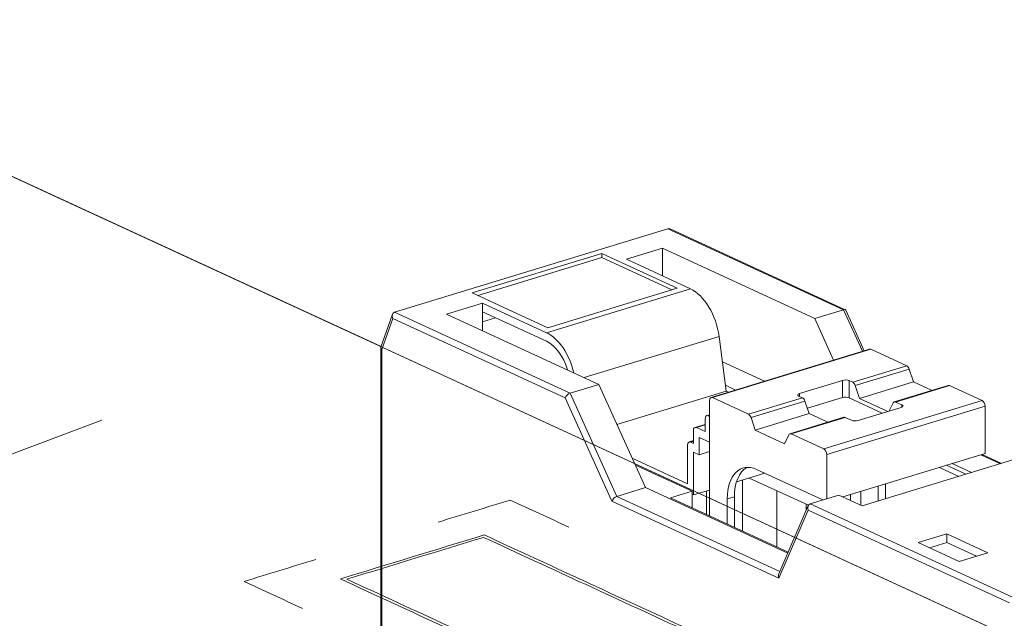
# Model space of a CAD drawing. Header units: inches. Extents: x 511 to 849, y 252 to 484.
# Tile 47 of 235: x 674.6 to 685.22, y 284.15 to 290.6. Entities that reach past the tile are written whole.
import ezdxf

# ---------------------------------------------------------------- set-up
doc = ezdxf.new("R2010")
doc.units = ezdxf.units.IN
doc.header["$MEASUREMENT"] = 0
doc.linetypes.add('AI-Linetype-36', pattern=[47.5, 22, -8.5, 8.5, -8.5])
doc.layers.add('1', color=7, linetype='Continuous')

# ---------------------------------------------------------------- blocks, each defined once
blk = doc.blocks.new('block 2061')
at = {"layer": '1', "color": 155, "lineweight": 18, "true_color": 0x4c7299}
blk.add_lwpolyline([(683.104, 285.361), (682.788, 284.626)], dxfattribs=at)
blk = doc.blocks.new('block 2062')
at = {"layer": '1', "color": 155, "lineweight": 18, "true_color": 0x4c7299}
blk.add_lwpolyline([(683.489, 286.314), (682.907, 286.136)], dxfattribs=at)
blk = doc.blocks.new('block 2063')
at = {"layer": '1', "color": 155, "lineweight": 18, "true_color": 0x4c7299}
blk.add_lwpolyline([(684.614, 286.657), (684.032, 286.48)], dxfattribs=at)
blk = doc.blocks.new('block 2064')
at = {"layer": '1', "color": 155, "lineweight": 18, "true_color": 0x4c7299}
blk.add_lwpolyline([(683.765, 287.049), (682.059, 286.527)], dxfattribs=at)
blk = doc.blocks.new('block 2065')
at = {"layer": '1', "color": 155, "lineweight": 18, "true_color": 0x4c7299}
blk.add_lwpolyline([(682.042, 286.341), (682.01, 286.331)], dxfattribs=at)
blk = doc.blocks.new('block 2066')
at = {"layer": '1', "color": 155, "lineweight": 18, "true_color": 0x4c7299}
blk.add_lwpolyline([(681.993, 286.237), (681.884, 286.204)], dxfattribs=at)
blk = doc.blocks.new('block 2067')
at = {"layer": '1', "color": 155, "lineweight": 18, "true_color": 0x4c7299}
blk.add_lwpolyline([(685.187, 285.817), (684.978, 285.913)], dxfattribs=at)
blk = doc.blocks.new('block 2068')
at = {"layer": '1', "color": 155, "lineweight": 18, "true_color": 0x4c7299}
blk.add_lwpolyline([(681.867, 286.062), (681.821, 286.048)], dxfattribs=at)
blk = doc.blocks.new('block 2069')
at = {"layer": '1', "color": 155, "lineweight": 18, "true_color": 0x4c7299}
blk.add_lwpolyline([(683.708, 287.031), (683.51, 287.467)], dxfattribs=at)
blk = doc.blocks.new('block 2070')
at = {"layer": '1', "color": 155, "lineweight": 18, "true_color": 0x4c7299}
blk.add_lwpolyline([(678.624, 287.425), (678.498, 287.069)], dxfattribs=at)
blk = doc.blocks.new('block 2071')
at = {"layer": '1', "color": 155, "lineweight": 18, "true_color": 0x4c7299}
blk.add_lwpolyline([(683.504, 287.474), (681.616, 288.345)], dxfattribs=at)
blk = doc.blocks.new('block 2072')
at = {"layer": '1', "color": 155, "lineweight": 18, "true_color": 0x4c7299}
blk.add_lwpolyline([(678.498, 287.064), (678.498, 283.83)], dxfattribs=at)
blk = doc.blocks.new('block 2725')
at = {"layer": '1', "color": 155, "lineweight": 18, "true_color": 0x4c7299}
blk.add_lwpolyline([(683.002, 286.543), (683.042, 286.525)], dxfattribs=at)
blk = doc.blocks.new('block 2726')
at = {"layer": '1', "color": 155, "lineweight": 13, "true_color": 0x4c7299}
blk.add_lwpolyline([(682.46, 286.347), (683.042, 286.525)], dxfattribs=at)
blk = doc.blocks.new('block 2727')
at = {"layer": '1', "color": 155, "lineweight": 18, "true_color": 0x4c7299}
blk.add_lwpolyline([(682.46, 286.347), (682.074, 286.526)], dxfattribs=at)
blk = doc.blocks.new('block 2728')
at = {"layer": '1', "color": 155, "lineweight": 13, "true_color": 0x4c7299}
blk.add_lwpolyline([(683.78, 287.047), (682.074, 286.526)], dxfattribs=at)
blk = doc.blocks.new('block 2729')
at = {"layer": '1', "color": 155, "lineweight": 18, "true_color": 0x4c7299}
blk.add_lwpolyline([(683.78, 287.047), (684.167, 286.869)], dxfattribs=at)
blk = doc.blocks.new('block 2730')
at = {"layer": '1', "color": 155, "lineweight": 13, "true_color": 0x4c7299}
blk.add_lwpolyline([(683.585, 286.691), (684.167, 286.869)], dxfattribs=at)
blk = doc.blocks.new('block 2731')
at = {"layer": '1', "color": 155, "lineweight": 18, "true_color": 0x4c7299}
blk.add_lwpolyline([(683.585, 286.691), (683.545, 286.709)], dxfattribs=at)
blk = doc.blocks.new('block 2732')
at = {"layer": '1', "color": 155, "lineweight": 18, "true_color": 0x4c7299}
blk.add_lwpolyline([(683.475, 286.712), (683.01, 286.57)], dxfattribs=at)
blk = doc.blocks.new('block 2733')
at = {"layer": '1', "color": 155, "lineweight": 13, "true_color": 0x4c7299}
blk.add_lwpolyline([(683.069, 286.489), (682.488, 286.312)], dxfattribs=at)
blk = doc.blocks.new('block 2734')
at = {"layer": '1', "color": 155, "lineweight": 13, "true_color": 0x4c7299}
blk.add_lwpolyline([(684.194, 286.833), (683.612, 286.655)], dxfattribs=at)
blk = doc.blocks.new('block 2735')
at = {"layer": '1', "color": 155, "lineweight": 13, "true_color": 0x4c7299}
blk.add_lwpolyline([(684.628, 286.656), (684.046, 286.478)], dxfattribs=at)
blk = doc.blocks.new('block 2736')
at = {"layer": '1', "color": 155, "lineweight": 18, "true_color": 0x4c7299}
blk.add_lwpolyline([(684.628, 286.656), (684.979, 286.494)], dxfattribs=at)
blk = doc.blocks.new('block 2737')
at = {"layer": '1', "color": 155, "lineweight": 13, "true_color": 0x4c7299}
blk.add_lwpolyline([(683.273, 285.973), (684.979, 286.494)], dxfattribs=at)
blk = doc.blocks.new('block 2738')
at = {"layer": '1', "color": 155, "lineweight": 18, "true_color": 0x4c7299}
blk.add_lwpolyline([(683.273, 285.973), (682.922, 286.135)], dxfattribs=at)
blk = doc.blocks.new('block 2739')
at = {"layer": '1', "color": 155, "lineweight": 13, "true_color": 0x4c7299}
blk.add_lwpolyline([(683.504, 286.312), (682.922, 286.135)], dxfattribs=at)
blk = doc.blocks.new('block 2740')
at = {"layer": '1', "color": 155, "lineweight": 18, "true_color": 0x4c7299}
blk.add_lwpolyline([(683.504, 286.312), (683.571, 286.281)], dxfattribs=at)
blk = doc.blocks.new('block 2741')
at = {"layer": '1', "color": 155, "lineweight": 18, "true_color": 0x4c7299}
blk.add_lwpolyline([(683.641, 286.279), (684.106, 286.421)], dxfattribs=at)
blk = doc.blocks.new('block 2742')
at = {"layer": '1', "color": 155, "lineweight": 18, "true_color": 0x4c7299}
blk.add_lwpolyline([(684.113, 286.447), (684.046, 286.478)], dxfattribs=at)
blk = doc.blocks.new('block 2743')
at = {"layer": '1', "color": 155, "lineweight": 13, "true_color": 0x4c7299}
blk.add_lwpolyline([(685.011, 286.433), (683.304, 285.912)], dxfattribs=at)
blk = doc.blocks.new('block 2744')
at = {"layer": '1', "color": 155, "lineweight": 18, "true_color": 0x4c7299}
blk.add_lwpolyline([(684.019, 286.468), (683.978, 286.382)], dxfattribs=at)
blk = doc.blocks.new('block 2745')
at = {"layer": '1', "color": 155, "lineweight": 18, "true_color": 0x4c7299}
blk.add_lwpolyline([(683.115, 286.353), (682.533, 286.175)], dxfattribs=at)
blk = doc.blocks.new('block 2746')
at = {"layer": '1', "color": 155, "lineweight": 18, "true_color": 0x4c7299}
blk.add_lwpolyline([(682.533, 286.175), (682.488, 286.312)], dxfattribs=at)
blk = doc.blocks.new('block 2747')
at = {"layer": '1', "color": 155, "lineweight": 18, "true_color": 0x4c7299}
blk.add_lwpolyline([(683.069, 286.489), (683.115, 286.353)], dxfattribs=at)
blk = doc.blocks.new('block 2748')
at = {"layer": '1', "color": 155, "lineweight": 18, "true_color": 0x4c7299}
blk.add_lwpolyline([(682.894, 286.124), (682.849, 286.029)], dxfattribs=at)
blk = doc.blocks.new('block 2749')
at = {"layer": '1', "color": 155, "lineweight": 18, "true_color": 0x4c7299}
blk.add_lwpolyline([(684.24, 286.696), (683.658, 286.518)], dxfattribs=at)
blk = doc.blocks.new('block 2750')
at = {"layer": '1', "color": 155, "lineweight": 18, "true_color": 0x4c7299}
blk.add_lwpolyline([(684.194, 286.833), (684.24, 286.696)], dxfattribs=at)
blk = doc.blocks.new('block 2751')
at = {"layer": '1', "color": 155, "lineweight": 18, "true_color": 0x4c7299}
blk.add_lwpolyline([(683.658, 286.518), (683.612, 286.655)], dxfattribs=at)
blk = doc.blocks.new('block 2752')
at = {"layer": '1', "color": 155, "lineweight": 18, "true_color": 0x4c7299}
blk.add_lwpolyline([(684.24, 286.696), (684.439, 286.604)], dxfattribs=at)
blk = doc.blocks.new('block 2753')
at = {"layer": '1', "color": 155, "lineweight": 18, "true_color": 0x4c7299}
blk.add_lwpolyline([(683.964, 286.377), (683.658, 286.518)], dxfattribs=at)
blk = doc.blocks.new('block 2754')
at = {"layer": '1', "color": 155, "lineweight": 18, "true_color": 0x4c7299}
blk.add_lwpolyline([(682.849, 286.029), (682.533, 286.175)], dxfattribs=at)
blk = doc.blocks.new('block 2755')
at = {"layer": '1', "color": 155, "lineweight": 18, "true_color": 0x4c7299}
blk.add_lwpolyline([(683.115, 286.353), (683.314, 286.261)], dxfattribs=at)
blk = doc.blocks.new('block 2756')
at = {"layer": '1', "color": 155, "lineweight": 13, "true_color": 0x4c7299}
blk.add_lwpolyline([(682.143, 287.185), (680.69, 286.741)], dxfattribs=at)
blk = doc.blocks.new('block 2757')
at = {"layer": '1', "color": 155, "lineweight": 18, "true_color": 0x4c7299}
blk.add_lwpolyline([(680.879, 288.081), (679.483, 287.655)], dxfattribs=at)
blk = doc.blocks.new('block 2758')
at = {"layer": '1', "color": 155, "lineweight": 18, "true_color": 0x4c7299}
blk.add_lwpolyline([(679.483, 287.655), (680.297, 287.279)], dxfattribs=at)
blk = doc.blocks.new('block 2759')
at = {"layer": '1', "color": 155, "lineweight": 18, "true_color": 0x4c7299}
blk.add_lwpolyline([(680.297, 287.279), (681.693, 287.705)], dxfattribs=at)
blk = doc.blocks.new('block 2760')
at = {"layer": '1', "color": 155, "lineweight": 18, "true_color": 0x4c7299}
blk.add_lwpolyline([(681.693, 287.705), (680.879, 288.081)], dxfattribs=at)
blk = doc.blocks.new('block 2761')
at = {"layer": '1', "color": 155, "lineweight": 18, "true_color": 0x4c7299}
blk.add_lwpolyline([(679.595, 287.543), (679.207, 287.425)], dxfattribs=at)
blk = doc.blocks.new('block 2762')
at = {"layer": '1', "color": 155, "lineweight": 18, "true_color": 0x4c7299}
blk.add_lwpolyline([(680.538, 286.573), (680.848, 286.668)], dxfattribs=at)
blk = doc.blocks.new('block 2763')
at = {"layer": '1', "color": 155, "lineweight": 13, "true_color": 0x4c7299}
blk.add_lwpolyline([(678.644, 287.447), (680.538, 286.573)], dxfattribs=at)
blk = doc.blocks.new('block 2764')
at = {"layer": '1', "color": 155, "lineweight": 18, "true_color": 0x4c7299}
blk.add_lwpolyline([(678.644, 287.447), (681.591, 288.347)], dxfattribs=at)
blk = doc.blocks.new('block 2765')
at = {"layer": '1', "color": 155, "lineweight": 13, "true_color": 0x4c7299}
blk.add_lwpolyline([(683.485, 287.474), (681.591, 288.347)], dxfattribs=at)
blk = doc.blocks.new('block 2766')
at = {"layer": '1', "color": 155, "lineweight": 18, "true_color": 0x4c7299}
blk.add_lwpolyline([(681.534, 288.136), (681.146, 288.017)], dxfattribs=at)
blk = doc.blocks.new('block 2767')
at = {"layer": '1', "color": 155, "lineweight": 13, "true_color": 0x4c7299}
blk.add_lwpolyline([(680.283, 287.226), (681.834, 287.7)], dxfattribs=at)
blk = doc.blocks.new('block 2768')
at = {"layer": '1', "color": 155, "lineweight": 18, "true_color": 0x4c7299}
blk.add_lwpolyline([(680.283, 287.226), (679.595, 287.543)], dxfattribs=at)
blk = doc.blocks.new('block 2769')
at = {"layer": '1', "color": 155, "lineweight": 18, "true_color": 0x4c7299}
blk.add_lwpolyline([(683.175, 287.379), (681.534, 288.136)], dxfattribs=at)
blk = doc.blocks.new('block 2770')
at = {"layer": '1', "color": 155, "lineweight": 18, "true_color": 0x4c7299}
blk.add_lwpolyline([(681.146, 288.017), (681.834, 287.7)], dxfattribs=at)
blk = doc.blocks.new('block 2771')
at = {"layer": '1', "color": 155, "lineweight": 18, "true_color": 0x4c7299}
blk.add_lwpolyline([(679.207, 287.425), (680.848, 286.668)], dxfattribs=at)
blk = doc.blocks.new('block 2778')
at = {"layer": '1', "color": 155, "lineweight": 18, "true_color": 0x4c7299}
blk.add_lwpolyline([(683.124, 285.38), (683.434, 285.475)], dxfattribs=at)
blk = doc.blocks.new('block 2779')
at = {"layer": '1', "color": 155, "lineweight": 18, "true_color": 0x4c7299}
blk.add_lwpolyline([(683.687, 285.358), (686.014, 286.069)], dxfattribs=at)
blk = doc.blocks.new('block 2780')
at = {"layer": '1', "color": 155, "lineweight": 18, "true_color": 0x4c7299}
blk.add_lwpolyline([(684.599, 285.056), (684.289, 284.962)], dxfattribs=at)
blk = doc.blocks.new('block 2781')
at = {"layer": '1', "color": 155, "lineweight": 18, "true_color": 0x4c7299}
blk.add_lwpolyline([(684.289, 284.962), (684.731, 284.758)], dxfattribs=at)
blk = doc.blocks.new('block 2782')
at = {"layer": '1', "color": 155, "lineweight": 18, "true_color": 0x4c7299}
blk.add_lwpolyline([(684.731, 284.758), (685.041, 284.853)], dxfattribs=at)
blk = doc.blocks.new('block 2783')
at = {"layer": '1', "color": 155, "lineweight": 18, "true_color": 0x4c7299}
blk.add_lwpolyline([(685.041, 284.853), (684.599, 285.056)], dxfattribs=at)
blk = doc.blocks.new('block 2785')
at = {"layer": '1', "color": 155, "lineweight": 18, "true_color": 0x4c7299}
blk.add_lwpolyline([(683.434, 285.475), (683.687, 285.358)], dxfattribs=at)
blk = doc.blocks.new('block 2788')
at = {"layer": '1', "color": 155, "lineweight": 18, "true_color": 0x4c7299}
blk.add_lwpolyline([(683.175, 287.379), (683.485, 287.474)], dxfattribs=at)
blk = doc.blocks.new('block 2789')
at = {"layer": '1', "color": 155, "lineweight": 18, "true_color": 0x4c7299}
blk.add_lwpolyline([(683.175, 287.379), (683.378, 286.93)], dxfattribs=at)
blk = doc.blocks.new('block 2790')
at = {"layer": '1', "color": 155, "lineweight": 13, "true_color": 0x4c7299}
blk.add_lwpolyline([(683.104, 285.313), (682.789, 284.578)], dxfattribs=at)
blk = doc.blocks.new('block 2791')
at = {"layer": '1', "color": 155, "lineweight": 13, "true_color": 0x4c7299}
blk.add_lwpolyline([(683.124, 285.38), (685.314, 284.37)], dxfattribs=at)
blk = doc.blocks.new('block 2792')
at = {"layer": '1', "color": 155, "lineweight": 13, "true_color": 0x4c7299}
blk.add_lwpolyline([(685.275, 284.312), (683.104, 285.313)], dxfattribs=at)
blk = doc.blocks.new('block 2793')
at = {"layer": '1', "color": 155, "lineweight": 13, "true_color": 0x4c7299}
blk.add_lwpolyline([(680.484, 286.522), (678.626, 287.379)], dxfattribs=at)
blk = doc.blocks.new('block 2794')
at = {"layer": '1', "color": 155, "lineweight": 18, "true_color": 0x4c7299}
blk.add_lwpolyline([(681.041, 285.461), (681.351, 285.555)], dxfattribs=at)
blk = doc.blocks.new('block 2795')
at = {"layer": '1', "color": 155, "lineweight": 18, "true_color": 0x4c7299}
blk.add_lwpolyline([(681.351, 285.555), (680.848, 286.668)], dxfattribs=at)
blk = doc.blocks.new('block 2796')
at = {"layer": '1', "color": 155, "lineweight": 13, "true_color": 0x4c7299}
blk.add_lwpolyline([(680.538, 286.573), (681.041, 285.461)], dxfattribs=at)
blk = doc.blocks.new('block 2797')
at = {"layer": '1', "color": 155, "lineweight": 13, "true_color": 0x4c7299}
blk.add_lwpolyline([(680.988, 285.409), (680.484, 286.522)], dxfattribs=at)
blk = doc.blocks.new('block 2798')
at = {"layer": '1', "color": 155, "lineweight": 13, "true_color": 0x4c7299}
blk.add_lwpolyline([(683.688, 287.025), (683.485, 287.474)], dxfattribs=at)
blk = doc.blocks.new('block 2800')
at = {"layer": '1', "color": 155, "lineweight": 13, "true_color": 0x4c7299}
blk.add_lwpolyline([(678.626, 287.379), (678.509, 287.046)], dxfattribs=at)
blk = doc.blocks.new('block 2806')
at = {"layer": '1', "color": 155, "lineweight": 13, "true_color": 0x4c7299}
blk.add_lwpolyline([(682.042, 286.335), (682.025, 286.33)], dxfattribs=at)
blk = doc.blocks.new('block 2807')
at = {"layer": '1', "color": 155, "lineweight": 18, "true_color": 0x4c7299}
blk.add_lwpolyline([(682.025, 286.33), (682.042, 286.322)], dxfattribs=at)
blk = doc.blocks.new('block 2808')
at = {"layer": '1', "color": 155, "lineweight": 13, "true_color": 0x4c7299}
blk.add_lwpolyline([(681.993, 286.232), (681.899, 286.203)], dxfattribs=at)
blk = doc.blocks.new('block 2809')
at = {"layer": '1', "color": 155, "lineweight": 18, "true_color": 0x4c7299}
blk.add_lwpolyline([(681.899, 286.203), (681.993, 286.159)], dxfattribs=at)
blk = doc.blocks.new('block 2810')
at = {"layer": '1', "color": 155, "lineweight": 18, "true_color": 0x4c7299}
blk.add_lwpolyline([(682.219, 286.596), (681.043, 286.236)], dxfattribs=at)
blk = doc.blocks.new('block 2811')
at = {"layer": '1', "color": 155, "lineweight": 18, "true_color": 0x4c7299}
blk.add_lwpolyline([(682.219, 286.596), (682.143, 287.185)], dxfattribs=at)
blk = doc.blocks.new('block 2812')
at = {"layer": '1', "color": 155, "lineweight": 13, "true_color": 0x4c7299}
blk.add_lwpolyline([(681.867, 286.056), (681.836, 286.046)], dxfattribs=at)
blk = doc.blocks.new('block 2813')
at = {"layer": '1', "color": 155, "lineweight": 18, "true_color": 0x4c7299}
blk.add_lwpolyline([(681.836, 286.046), (681.867, 286.032)], dxfattribs=at)
blk = doc.blocks.new('block 2815')
at = {"layer": '1', "color": 155, "lineweight": 18, "true_color": 0x4c7299}
blk.add_lwpolyline([(682.884, 284.848), (681.351, 285.555)], dxfattribs=at)
blk = doc.blocks.new('block 2816')
at = {"layer": '1', "color": 155, "lineweight": 13, "true_color": 0x4c7299}
blk.add_lwpolyline([(685.176, 285.813), (684.966, 285.91)], dxfattribs=at)
blk = doc.blocks.new('block 2817')
at = {"layer": '1', "color": 155, "lineweight": 18, "true_color": 0x4c7299}
blk.add_lwpolyline([(684.656, 285.815), (684.865, 285.719)], dxfattribs=at)
blk = doc.blocks.new('block 2818')
at = {"layer": '1', "color": 155, "lineweight": 13, "true_color": 0x4c7299}
blk.add_lwpolyline([(681.041, 285.461), (682.799, 284.65)], dxfattribs=at)
blk = doc.blocks.new('block 2819')
at = {"layer": '1', "color": 155, "lineweight": 13, "true_color": 0x4c7299}
blk.add_lwpolyline([(682.789, 284.578), (680.988, 285.409)], dxfattribs=at)
blk = doc.blocks.new('block 2820')
at = {"layer": '1', "color": 155, "lineweight": 18, "true_color": 0x4c7299}
blk.add_lwpolyline([(681.853, 285.516), (681.62, 285.444)], dxfattribs=at)
blk = doc.blocks.new('block 2821')
at = {"layer": '1', "color": 155, "lineweight": 18, "true_color": 0x4c7299}
blk.add_lwpolyline([(681.62, 285.444), (682.889, 284.859)], dxfattribs=at)
blk = doc.blocks.new('block 2822')
at = {"layer": '1', "color": 155, "lineweight": 18, "true_color": 0x4c7299}
blk.add_lwpolyline([(684.727, 285.676), (684.518, 285.773)], dxfattribs=at)
blk = doc.blocks.new('block 2823')
at = {"layer": '1', "color": 155, "lineweight": 18, "true_color": 0x4c7299}
blk.add_lwpolyline([(682.322, 286.608), (682.211, 286.659)], dxfattribs=at)
blk = doc.blocks.new('block 2824')
at = {"layer": '1', "color": 155, "lineweight": 18, "true_color": 0x4c7299}
blk.add_lwpolyline([(681.242, 285.797), (681.853, 285.516)], dxfattribs=at)
blk = doc.blocks.new('block 2825')
at = {"layer": '1', "color": 155, "lineweight": 18, "true_color": 0x4c7299}
blk.add_lwpolyline([(681.804, 285.598), (681.208, 285.873)], dxfattribs=at)
blk = doc.blocks.new('block 2826')
at = {"layer": '1', "color": 155, "lineweight": 18, "true_color": 0x4c7299}
blk.add_lwpolyline([(682.219, 286.596), (682.244, 286.584)], dxfattribs=at)
blk = doc.blocks.new('block 3457')
at = {"layer": '1', "color": 155, "lineweight": 13, "true_color": 0x4c7299}
blk.add_lwpolyline([(683.475, 286.527), (683.475, 286.712)], dxfattribs=at)
blk = doc.blocks.new('block 3458')
at = {"layer": '1', "color": 155, "lineweight": 13, "true_color": 0x4c7299}
blk.add_lwpolyline([(683.01, 286.54), (683.01, 286.57)], dxfattribs=at)
blk = doc.blocks.new('block 3459')
at = {"layer": '1', "color": 155, "lineweight": 13, "true_color": 0x4c7299}
blk.add_lwpolyline([(683.545, 286.524), (683.545, 286.709)], dxfattribs=at)
blk = doc.blocks.new('block 3460')
at = {"layer": '1', "color": 155, "lineweight": 13, "true_color": 0x4c7299}
blk.add_lwpolyline([(684.113, 286.424), (684.113, 286.447)], dxfattribs=at)
blk = doc.blocks.new('block 3461')
at = {"layer": '1', "color": 155, "lineweight": 18, "true_color": 0x4c7299}
blk.add_lwpolyline([(682.042, 285.25), (682.042, 286.494)], dxfattribs=at)
blk = doc.blocks.new('block 3462')
at = {"layer": '1', "color": 155, "lineweight": 18, "true_color": 0x4c7299}
blk.add_lwpolyline([(683.304, 285.912), (683.304, 285.435)], dxfattribs=at)
blk = doc.blocks.new('block 3463')
at = {"layer": '1', "color": 155, "lineweight": 18, "true_color": 0x4c7299}
blk.add_lwpolyline([(685.011, 286.433), (685.011, 285.923)], dxfattribs=at)
blk = doc.blocks.new('block 3464')
at = {"layer": '1', "color": 155, "lineweight": 18, "true_color": 0x4c7299}
blk.add_lwpolyline([(683.671, 285.366), (683.671, 285.514)], dxfattribs=at)
blk = doc.blocks.new('block 3465')
at = {"layer": '1', "color": 155, "lineweight": 18, "true_color": 0x4c7299}
blk.add_lwpolyline([(683.903, 286.359), (683.545, 286.524)], dxfattribs=at)
blk = doc.blocks.new('block 3466')
at = {"layer": '1', "color": 155, "lineweight": 18, "true_color": 0x4c7299}
blk.add_lwpolyline([(683.475, 286.527), (683.096, 286.411)], dxfattribs=at)
blk = doc.blocks.new('block 3467')
at = {"layer": '1', "color": 155, "lineweight": 18, "true_color": 0x4c7299}
blk.add_lwpolyline([(681.534, 287.839), (681.534, 288.136)], dxfattribs=at)
blk = doc.blocks.new('block 3468')
at = {"layer": '1', "color": 155, "lineweight": 18, "true_color": 0x4c7299}
blk.add_lwpolyline([(679.595, 287.451), (679.595, 287.543)], dxfattribs=at)
blk = doc.blocks.new('block 3470')
at = {"layer": '1', "color": 155, "lineweight": 18, "true_color": 0x4c7299}
blk.add_lwpolyline([(684.599, 284.964), (684.599, 285.056)], dxfattribs=at)
blk = doc.blocks.new('block 3471')
at = {"layer": '1', "color": 155, "lineweight": 18, "true_color": 0x4c7299}
blk.add_lwpolyline([(680.879, 288.035), (680.879, 288.081)], dxfattribs=at)
blk = doc.blocks.new('block 3472')
at = {"layer": '1', "color": 155, "lineweight": 18, "true_color": 0x4c7299}
blk.add_lwpolyline([(680.879, 288.035), (679.543, 287.627)], dxfattribs=at)
blk = doc.blocks.new('block 3473')
at = {"layer": '1', "color": 155, "lineweight": 18, "true_color": 0x4c7299}
blk.add_lwpolyline([(681.633, 287.687), (680.879, 288.035)], dxfattribs=at)
blk = doc.blocks.new('block 3474')
at = {"layer": '1', "color": 155, "lineweight": 18, "true_color": 0x4c7299}
blk.add_lwpolyline([(684.599, 284.964), (684.41, 284.906)], dxfattribs=at)
blk = doc.blocks.new('block 3475')
at = {"layer": '1', "color": 155, "lineweight": 18, "true_color": 0x4c7299}
blk.add_lwpolyline([(684.92, 284.816), (684.599, 284.964)], dxfattribs=at)
blk = doc.blocks.new('block 3478')
at = {"layer": '1', "color": 155, "lineweight": 18, "true_color": 0x4c7299}
blk.add_lwpolyline([(680.283, 287.133), (679.595, 287.451)], dxfattribs=at)
blk = doc.blocks.new('block 3479')
at = {"layer": '1', "color": 155, "lineweight": 18, "true_color": 0x4c7299}
blk.add_lwpolyline([(679.595, 287.246), (679.595, 287.451)], dxfattribs=at)
blk = doc.blocks.new('block 3480')
at = {"layer": '1', "color": 155, "lineweight": 18, "true_color": 0x4c7299}
blk.add_lwpolyline([(681.993, 286.159), (681.993, 286.298)], dxfattribs=at)
blk = doc.blocks.new('block 3481')
at = {"layer": '1', "color": 155, "lineweight": 18, "true_color": 0x4c7299}
blk.add_lwpolyline([(681.867, 286.032), (681.867, 286.171)], dxfattribs=at)
blk = doc.blocks.new('block 3482')
at = {"layer": '1', "color": 155, "lineweight": 18, "true_color": 0x4c7299}
blk.add_lwpolyline([(681.93, 285.91), (681.93, 286.095)], dxfattribs=at)
blk = doc.blocks.new('block 3483')
at = {"layer": '1', "color": 155, "lineweight": 18, "true_color": 0x4c7299}
blk.add_lwpolyline([(681.93, 286.095), (682.042, 286.044)], dxfattribs=at)
blk = doc.blocks.new('block 3484')
at = {"layer": '1', "color": 155, "lineweight": 13, "true_color": 0x4c7299}
blk.add_lwpolyline([(682.309, 285.457), (682.231, 285.434)], dxfattribs=at)
blk = doc.blocks.new('block 3485')
at = {"layer": '1', "color": 155, "lineweight": 18, "true_color": 0x4c7299}
blk.add_lwpolyline([(685.011, 285.923), (683.478, 285.455)], dxfattribs=at)
blk = doc.blocks.new('block 3486')
at = {"layer": '1', "color": 155, "lineweight": 18, "true_color": 0x4c7299}
blk.add_lwpolyline([(682.547, 285.751), (683.261, 285.422)], dxfattribs=at)
blk = doc.blocks.new('block 3487')
at = {"layer": '1', "color": 155, "lineweight": 13, "true_color": 0x4c7299}
blk.add_lwpolyline([(678.509, 287.046), (678.509, 283.818)], dxfattribs=at)
blk = doc.blocks.new('block 3488')
at = {"layer": '1', "color": 155, "lineweight": 18, "true_color": 0x4c7299}
blk.add_lwpolyline([(679.595, 287.344), (679.734, 287.386)], dxfattribs=at)
blk = doc.blocks.new('block 3489')
at = {"layer": '1', "color": 155, "lineweight": 18, "true_color": 0x4c7299}
blk.add_lwpolyline([(681.804, 286.015), (681.804, 285.598)], dxfattribs=at)
blk = doc.blocks.new('block 3490')
at = {"layer": '1', "color": 155, "lineweight": 18, "true_color": 0x4c7299}
blk.add_lwpolyline([(681.867, 285.939), (681.867, 285.476)], dxfattribs=at)
blk = doc.blocks.new('block 3491')
at = {"layer": '1', "color": 155, "lineweight": 18, "true_color": 0x4c7299}
blk.add_lwpolyline([(682.042, 285.944), (681.93, 285.91)], dxfattribs=at)
blk = doc.blocks.new('block 3492')
at = {"layer": '1', "color": 155, "lineweight": 18, "true_color": 0x4c7299}
blk.add_lwpolyline([(681.867, 285.939), (681.93, 285.91)], dxfattribs=at)
blk = doc.blocks.new('block 3494')
at = {"layer": '1', "color": 155, "lineweight": 18, "true_color": 0x4c7299}
blk.add_lwpolyline([(683.86, 285.411), (683.86, 285.572)], dxfattribs=at)
blk = doc.blocks.new('block 3495')
at = {"layer": '1', "color": 155, "lineweight": 18, "true_color": 0x4c7299}
blk.add_lwpolyline([(683.938, 285.435), (683.938, 285.595)], dxfattribs=at)
blk = doc.blocks.new('block 3496')
at = {"layer": '1', "color": 155, "lineweight": 18, "true_color": 0x4c7299}
blk.add_lwpolyline([(682.309, 285.127), (682.309, 285.457)], dxfattribs=at)
blk = doc.blocks.new('block 3497')
at = {"layer": '1', "color": 155, "lineweight": 18, "true_color": 0x4c7299}
blk.add_lwpolyline([(682.231, 285.162), (682.231, 285.434)], dxfattribs=at)
blk = doc.blocks.new('block 3498')
at = {"layer": '1', "color": 155, "lineweight": 18, "true_color": 0x4c7299}
blk.add_lwpolyline([(684.805, 285.7), (684.596, 285.797)], dxfattribs=at)
blk = doc.blocks.new('block 3499')
at = {"layer": '1', "color": 155, "lineweight": 18, "true_color": 0x4c7299}
blk.add_lwpolyline([(682.632, 286.702), (682.179, 286.912)], dxfattribs=at)
blk = doc.blocks.new('block 3500')
at = {"layer": '1', "color": 155, "lineweight": 18, "true_color": 0x4c7299}
blk.add_lwpolyline([(681.853, 285.337), (681.853, 285.516)], dxfattribs=at)
blk = doc.blocks.new('block 3501')
at = {"layer": '1', "color": 155, "lineweight": 18, "true_color": 0x4c7299}
blk.add_lwpolyline([(683.559, 285.417), (683.559, 285.48)], dxfattribs=at)
blk = doc.blocks.new('block 3502')
at = {"layer": '1', "color": 155, "lineweight": 18, "true_color": 0x4c7299}
blk.add_lwpolyline([(681.867, 285.476), (682.042, 285.529)], dxfattribs=at)
blk = doc.blocks.new('block 3503')
at = {"layer": '1', "color": 155, "lineweight": 18, "true_color": 0x4c7299}
blk.add_lwpolyline([(682.331, 285.617), (682.636, 285.711)], dxfattribs=at)
blk = doc.blocks.new('block 3504')
at = {"layer": '1', "color": 155, "lineweight": 18, "true_color": 0x4c7299}
blk.add_lwpolyline([(681.867, 285.476), (681.853, 285.482)], dxfattribs=at)
blk = doc.blocks.new('block 3505')
at = {"layer": '1', "color": 155, "lineweight": 18, "true_color": 0x4c7299}
blk.add_lwpolyline([(682.468, 285.659), (683.106, 285.365)], dxfattribs=at)
blk = doc.blocks.new('block 3506')
at = {"layer": '1', "color": 155, "lineweight": 18, "true_color": 0x4c7299}
blk.add_lwpolyline([(682.396, 285.637), (682.396, 285.087)], dxfattribs=at)
blk = doc.blocks.new('block 3507')
at = {"layer": '1', "color": 155, "lineweight": 18, "true_color": 0x4c7299}
blk.add_lwpolyline([(682.008, 285.519), (682.008, 285.265)], dxfattribs=at)
blk = doc.blocks.new('block 3508')
at = {"layer": '1', "color": 155, "lineweight": 18, "true_color": 0x4c7299}
blk.add_lwpolyline([(682.765, 285.522), (682.765, 284.916)], dxfattribs=at)
blk = doc.blocks.new('block 3509')
at = {"layer": '1', "color": 155, "lineweight": 18, "true_color": 0x4c7299}
blk.add_lwpolyline([(683.081, 285.377), (683.081, 285.307)], dxfattribs=at)
blk = doc.blocks.new('block 3601')
at = {"layer": '1', "color": 18, "lineweight": 13, "true_color": 0x4c0000}
blk.add_lwpolyline([(631.812, 308.613), (703.217, 275.674)], dxfattribs=at)
blk = doc.blocks.new('block 3645')
at = {"layer": '1', "color": 18, "lineweight": 13, "true_color": 0x4c0000}
blk.add_lwpolyline([(631.812, 308.613), (703.217, 275.674)], dxfattribs=at)
blk = doc.blocks.new('block 4112')
at = {"layer": '1', "color": 155, "lineweight": 18, "true_color": 0x4c7299}
blk.add_open_spline([(682.922, 286.135), (682.911, 286.14), (682.9, 286.136), (682.894, 286.124)], degree=3, dxfattribs=at)
blk = doc.blocks.new('block 4113')
at = {"layer": '1', "color": 155, "lineweight": 18, "true_color": 0x4c7299}
blk.add_open_spline([(683.504, 286.312), (683.498, 286.315), (683.493, 286.315), (683.489, 286.314)], degree=3, dxfattribs=at)
blk = doc.blocks.new('block 4114')
at = {"layer": '1', "color": 155, "lineweight": 18, "true_color": 0x4c7299}
blk.add_open_spline([(683.545, 286.709), (683.528, 286.717), (683.496, 286.719), (683.475, 286.712)], degree=3, dxfattribs=at)
blk = doc.blocks.new('block 4115')
at = {"layer": '1', "color": 155, "lineweight": 18, "true_color": 0x4c7299}
blk.add_open_spline([(683.01, 286.57), (682.988, 286.563), (682.985, 286.552), (683.002, 286.543)], degree=3, dxfattribs=at)
blk = doc.blocks.new('block 4116')
at = {"layer": '1', "color": 155, "lineweight": 18, "true_color": 0x4c7299}
blk.add_open_spline([(682.488, 286.312), (682.482, 286.329), (682.472, 286.342), (682.46, 286.347)], degree=3, dxfattribs=at)
blk = doc.blocks.new('block 4117')
at = {"layer": '1', "color": 155, "lineweight": 18, "true_color": 0x4c7299}
blk.add_open_spline([(683.069, 286.489), (683.064, 286.506), (683.053, 286.52), (683.042, 286.525)], degree=3, dxfattribs=at)
blk = doc.blocks.new('block 4118')
at = {"layer": '1', "color": 155, "lineweight": 18, "true_color": 0x4c7299}
blk.add_open_spline([(684.194, 286.833), (684.188, 286.85), (684.178, 286.864), (684.167, 286.869)], degree=3, dxfattribs=at)
blk = doc.blocks.new('block 4119')
at = {"layer": '1', "color": 155, "lineweight": 18, "true_color": 0x4c7299}
blk.add_open_spline([(683.612, 286.655), (683.607, 286.672), (683.596, 286.686), (683.585, 286.691)], degree=3, dxfattribs=at)
blk = doc.blocks.new('block 4120')
at = {"layer": '1', "color": 155, "lineweight": 18, "true_color": 0x4c7299}
blk.add_open_spline([(684.628, 286.656), (684.623, 286.658), (684.618, 286.659), (684.614, 286.657)], degree=3, dxfattribs=at)
blk = doc.blocks.new('block 4121')
at = {"layer": '1', "color": 155, "lineweight": 18, "true_color": 0x4c7299}
blk.add_open_spline([(684.046, 286.478), (684.035, 286.483), (684.025, 286.479), (684.019, 286.468)], degree=3, dxfattribs=at)
blk = doc.blocks.new('block 4122')
at = {"layer": '1', "color": 155, "lineweight": 18, "true_color": 0x4c7299}
blk.add_open_spline([(683.571, 286.281), (683.588, 286.273), (683.619, 286.272), (683.641, 286.279)], degree=3, dxfattribs=at)
blk = doc.blocks.new('block 4123')
at = {"layer": '1', "color": 155, "lineweight": 18, "true_color": 0x4c7299}
blk.add_open_spline([(684.106, 286.421), (684.128, 286.427), (684.131, 286.439), (684.113, 286.447)], degree=3, dxfattribs=at)
blk = doc.blocks.new('block 4124')
at = {"layer": '1', "color": 155, "lineweight": 18, "true_color": 0x4c7299}
blk.add_open_spline([(683.304, 285.912), (683.304, 285.937), (683.29, 285.965), (683.273, 285.973)], degree=3, dxfattribs=at)
blk = doc.blocks.new('block 4125')
at = {"layer": '1', "color": 155, "lineweight": 18, "true_color": 0x4c7299}
blk.add_open_spline([(685.011, 286.433), (685.011, 286.459), (684.997, 286.486), (684.979, 286.494)], degree=3, dxfattribs=at)
blk = doc.blocks.new('block 4126')
at = {"layer": '1', "color": 155, "lineweight": 18, "true_color": 0x4c7299}
blk.add_open_spline([(682.074, 286.526), (682.056, 286.534), (682.042, 286.52), (682.042, 286.494)], degree=3, dxfattribs=at)
blk = doc.blocks.new('block 4127')
at = {"layer": '1', "color": 155, "lineweight": 18, "true_color": 0x4c7299}
blk.add_open_spline([(683.78, 287.047), (683.775, 287.05), (683.77, 287.05), (683.765, 287.049)], degree=3, dxfattribs=at)
blk = doc.blocks.new('block 4128')
at = {"layer": '1', "color": 155, "lineweight": 18, "true_color": 0x4c7299}
blk.add_open_spline([(680.577, 286.793), (680.531, 286.994), (680.413, 287.166), (680.283, 287.226)], degree=3, dxfattribs=at)
blk = doc.blocks.new('block 4129')
at = {"layer": '1', "color": 155, "lineweight": 18, "true_color": 0x4c7299}
blk.add_open_spline([(682.143, 287.185), (682.114, 287.415), (681.984, 287.631), (681.834, 287.7)], degree=3, dxfattribs=at)
blk = doc.blocks.new('block 4130')
at = {"layer": '1', "color": 155, "lineweight": 18, "true_color": 0x4c7299}
blk.add_open_spline([(683.124, 285.38), (683.103, 285.374), (683.094, 285.344), (683.104, 285.313)], degree=3, dxfattribs=at)
blk = doc.blocks.new('block 4131')
at = {"layer": '1', "color": 155, "lineweight": 18, "true_color": 0x4c7299}
blk.add_open_spline([(682.788, 284.626), (682.783, 284.613), (682.783, 284.595), (682.789, 284.578)], degree=3, dxfattribs=at)
blk = doc.blocks.new('block 4135')
at = {"layer": '1', "color": 155, "lineweight": 18, "true_color": 0x4c7299}
blk.add_open_spline([(678.644, 287.447), (678.623, 287.44), (678.615, 287.41), (678.626, 287.379)], degree=3, dxfattribs=at)
blk = doc.blocks.new('block 4136')
at = {"layer": '1', "color": 155, "lineweight": 18, "true_color": 0x4c7299}
blk.add_open_spline([(681.616, 288.345), (681.607, 288.349), (681.599, 288.349), (681.591, 288.347)], degree=3, dxfattribs=at)
blk = doc.blocks.new('block 4137')
at = {"layer": '1', "color": 155, "lineweight": 18, "true_color": 0x4c7299}
blk.add_open_spline([(681.041, 285.461), (681.02, 285.454), (680.996, 285.431), (680.988, 285.409)], degree=3, dxfattribs=at)
blk = doc.blocks.new('block 4138')
at = {"layer": '1', "color": 155, "lineweight": 18, "true_color": 0x4c7299}
blk.add_open_spline([(680.538, 286.573), (680.516, 286.567), (680.492, 286.544), (680.484, 286.522)], degree=3, dxfattribs=at)
blk = doc.blocks.new('block 4139')
at = {"layer": '1', "color": 155, "lineweight": 18, "true_color": 0x4c7299}
blk.add_open_spline([(683.51, 287.467), (683.507, 287.475), (683.497, 287.477), (683.485, 287.474)], degree=3, dxfattribs=at)
blk = doc.blocks.new('block 4144')
at = {"layer": '1', "color": 155, "lineweight": 18, "true_color": 0x4c7299}
blk.add_open_spline([(678.498, 287.069), (678.496, 287.061), (678.5, 287.053), (678.509, 287.046)], degree=3, dxfattribs=at)
blk = doc.blocks.new('block 4148')
at = {"layer": '1', "color": 155, "lineweight": 18, "true_color": 0x4c7299}
blk.add_open_spline([(682.025, 286.33), (682.007, 286.338), (681.993, 286.324), (681.993, 286.298)], degree=3, dxfattribs=at)
blk = doc.blocks.new('block 4149')
at = {"layer": '1', "color": 155, "lineweight": 18, "true_color": 0x4c7299}
blk.add_open_spline([(681.899, 286.203), (681.881, 286.211), (681.867, 286.196), (681.867, 286.171)], degree=3, dxfattribs=at)
blk = doc.blocks.new('block 4153')
at = {"layer": '1', "color": 155, "lineweight": 18, "true_color": 0x4c7299}
blk.add_open_spline([(681.836, 286.046), (681.818, 286.054), (681.804, 286.04), (681.804, 286.015)], degree=3, dxfattribs=at)
blk = doc.blocks.new('block 4194')
at = {"layer": '1', "color": 155, "lineweight": 18, "true_color": 0x4c7299}
blk.add_open_spline([(683.545, 286.524), (683.528, 286.532), (683.496, 286.533), (683.475, 286.527)], degree=3, dxfattribs=at)
blk = doc.blocks.new('block 4195')
at = {"layer": '1', "color": 155, "lineweight": 18, "true_color": 0x4c7299}
blk.add_open_spline([(680.509, 286.825), (680.466, 286.97), (680.378, 287.089), (680.283, 287.133)], degree=3, dxfattribs=at)
blk = doc.blocks.new('block 4196')
at = {"layer": '1', "color": 155, "lineweight": 18, "true_color": 0x4c7299}
blk.add_open_spline([(682.441, 285.773), (682.358, 285.725), (682.309, 285.607), (682.309, 285.457)], degree=3, dxfattribs=at)
blk = doc.blocks.new('block 4197')
at = {"layer": '1', "color": 155, "lineweight": 18, "true_color": 0x4c7299}
blk.add_open_spline([(682.547, 285.751), (682.373, 285.832), (682.231, 285.689), (682.231, 285.434)], degree=3, dxfattribs=at)
blk = doc.blocks.new('block 5636')
at = {"layer": '1', "color": 155, "lineweight": 18, "true_color": 0x4c7299}
blk.add_lwpolyline([(631.812, 308.613), (678.5, 287.076)], dxfattribs=at)
blk = doc.blocks.new('block 5659')
at = {"layer": '1', "color": 18, "lineweight": 13, "true_color": 0x4c0000}
blk.add_lwpolyline([(668.448, 291.713), (692.685, 280.533)], dxfattribs=at)
blk = doc.blocks.new('block 5837')
at = {"layer": '1', "color": 18, "lineweight": 13, "true_color": 0x4c0000}
blk.add_lwpolyline([(668.448, 291.713), (692.685, 280.533)], dxfattribs=at)
blk = doc.blocks.new('block 5959')
at = {"layer": '1', "color": 18, "lineweight": 13, "true_color": 0x4c0000}
blk.add_open_spline([(677.654, 284.253), (677.444, 284.35), (677.233, 284.447), (677.023, 284.544), (677.281, 284.623), (677.54, 284.702), (677.798, 284.781)], degree=3, knots=[0, 0, 0, 0, 1, 1, 1, 2, 2, 2, 2], dxfattribs=at)
blk = doc.blocks.new('block 5960')
at = {"layer": '1', "color": 18, "lineweight": 13, "true_color": 0x4c0000}
blk.add_open_spline([(679.117, 285.184), (679.375, 285.263), (679.634, 285.342), (679.893, 285.421), (680.103, 285.324), (680.313, 285.227), (680.524, 285.13)], degree=3, knots=[0, 0, 0, 0, 1, 1, 1, 2, 2, 2, 2], dxfattribs=at)
blk = doc.blocks.new('block 5961')
at = {"layer": '1', "color": 18, "lineweight": 13, "true_color": 0x4c0000}
blk.add_open_spline([(680.34, 283.549), (679.604, 283.889), (678.868, 284.229), (678.131, 284.568), (678.622, 284.719), (679.114, 284.869), (679.605, 285.019), (680.341, 284.679), (681.078, 284.339), (681.814, 284), (681.323, 283.849), (680.832, 283.699), (680.34, 283.549)], degree=3, knots=[0, 0, 0, 0, 1, 1, 1, 2, 2, 2, 3, 3, 3, 4, 4, 4, 4], dxfattribs=at)
blk = doc.blocks.new('block 5962')
at = {"layer": '1', "color": 18, "lineweight": 13, "true_color": 0x4c0000}
blk.add_open_spline([(680.333, 283.523), (679.576, 283.872), (678.818, 284.222), (678.061, 284.571), (678.578, 284.729), (679.095, 284.887), (679.612, 285.045), (680.369, 284.696), (681.127, 284.346), (681.884, 283.997), (681.367, 283.839), (680.85, 283.681), (680.333, 283.523)], degree=3, knots=[0, 0, 0, 0, 1, 1, 1, 2, 2, 2, 3, 3, 3, 4, 4, 4, 4], dxfattribs=at)
blk = doc.blocks.new('block 6095')
at = {"layer": '1', "color": 8, "linetype": 'AI-Linetype-36', "lineweight": 13, "true_color": 0x808080}
blk.add_lwpolyline([(662.533, 281.431), (675.49, 286.282)], dxfattribs=at)

msp = doc.modelspace()

# ---------------------------------------------------------------- block references
at = {"layer": '1'}
for name in ['block 5659', 'block 5837', 'block 3601', 'block 3645', 'block 5636', 'block 2764', 'block 4136', 'block 2765', 'block 2071', 'block 2757', 'block 2760', 'block 3471', 'block 2766', 'block 2769', 'block 3467', 'block 3472', 'block 3473', 'block 2770', 'block 2758', 'block 2767', 'block 2759', 'block 4129', 'block 2761', 'block 2768', 'block 3468', 'block 2070', 'block 4135', 'block 2763', 'block 2771', 'block 3478', 'block 3479', 'block 2788', 'block 4139', 'block 2798', 'block 2069', 'block 2800', 'block 2793', 'block 3488', 'block 2789', 'block 4128', 'block 4195', 'block 2756', 'block 2811', 'block 4144', 'block 2072', 'block 3487', 'block 2064', 'block 2728', 'block 4127', 'block 2729', 'block 3499', 'block 2730', 'block 2734', 'block 4118', 'block 2750', 'block 2762', 'block 2795', 'block 2732', 'block 4114', 'block 3457', 'block 2731', 'block 3459', 'block 4119', 'block 2749', 'block 2752', 'block 4138', 'block 2796', 'block 2810', 'block 2823', 'block 2826', 'block 4115', 'block 3458', 'block 2751', 'block 2063', 'block 2735', 'block 4120', 'block 2736', 'block 2797', 'block 4126', 'block 3461', 'block 2727', 'block 2726', 'block 2733', 'block 2725', 'block 4117', 'block 2747', 'block 3466', 'block 2737', 'block 4194', 'block 3465', 'block 2753', 'block 2744', 'block 4121', 'block 2742', 'block 4125', 'block 4116', 'block 2745', 'block 2755', 'block 2743', 'block 2741', 'block 4123', 'block 3460', 'block 3463', 'block 6095', 'block 4148', 'block 3480', 'block 2065', 'block 2806', 'block 2807', 'block 2746', 'block 2062', 'block 2739', 'block 4113', 'block 2740', 'block 4122', 'block 4149', 'block 3481', 'block 2066', 'block 2808', 'block 2809', 'block 2754', 'block 4112', 'block 2738', 'block 4153', 'block 2068', 'block 2812', 'block 2813', 'block 3482', 'block 3483', 'block 2748', 'block 2779', 'block 3489', 'block 3490', 'block 3492', 'block 3491', 'block 4124', 'block 3485', 'block 2825', 'block 4197', 'block 3462', 'block 2817', 'block 2816', 'block 2067', 'block 2824', 'block 4196', 'block 3503', 'block 3486', 'block 2822', 'block 3498', 'block 3506', 'block 3505', 'block 2794', 'block 2815', 'block 2820', 'block 3500', 'block 3502', 'block 3507', 'block 3508', 'block 3464', 'block 3494', 'block 3495', 'block 5960', 'block 4137', 'block 2819', 'block 2818', 'block 2821', 'block 3504', 'block 3484', 'block 3497', 'block 3496', 'block 2778', 'block 2785', 'block 3501', 'block 2061', 'block 2790', 'block 3509', 'block 4130', 'block 2792', 'block 2791', 'block 5962', 'block 5961', 'block 2780', 'block 2783', 'block 3470', 'block 2781', 'block 3474', 'block 3475', 'block 5959', 'block 2782', 'block 4131']:
    msp.add_blockref(name, (0, 0), dxfattribs=at)

doc.saveas('drawing.dxf')
